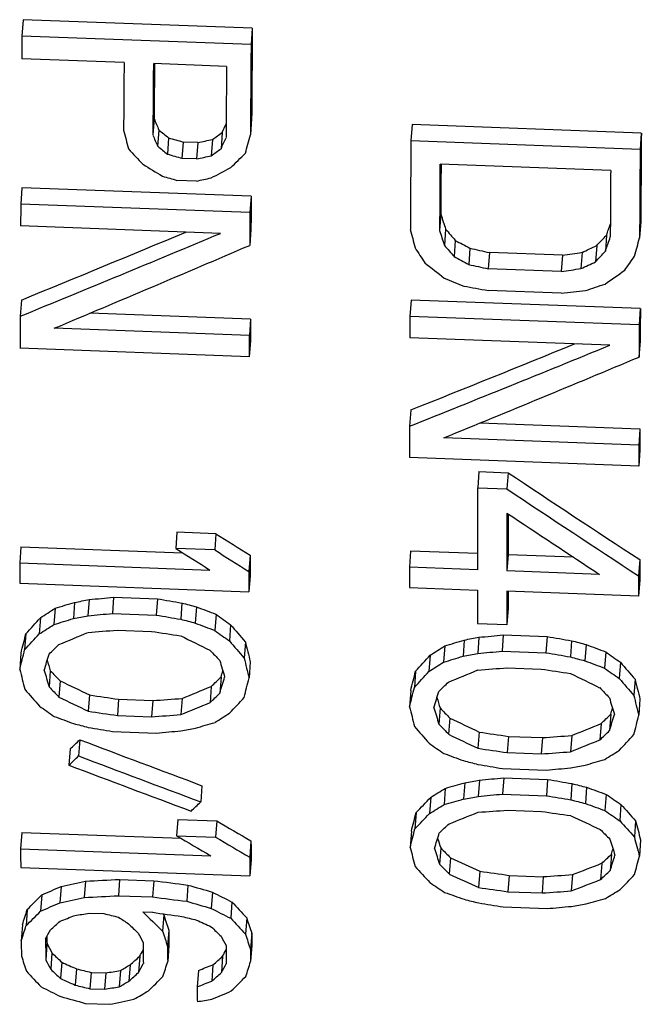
# Model space of a CAD drawing. Header units: inches. Extents: x 14.5 to 31.2, y 3.4 to 31.4.
# Tile 4 of 19: x 18.4 to 19.5, y 9.8 to 11.5. Entities that reach past the tile are written whole.
import ezdxf

# ---------------------------------------------------------------- set-up
doc = ezdxf.new("R2010")
doc.units = ezdxf.units.IN
doc.header["$LTSCALE"] = 2.574606
doc.header["$MEASUREMENT"] = 0
doc.layers.get('0').update_dxf_attribs({"linetype": 'CONTINUOUS'})

msp = doc.modelspace()

# ---------------------------------------------------------------- linework, layer by layer
at = {"color": 7, "linetype": 'Continuous'}
for p, q in [((18.4542, 11.497), (18.4522, 11.469)), ((18.8474, 11.4823), (18.4542, 11.497)), ((18.8453, 11.4543), (18.4522, 11.469)), ((18.8474, 11.4823), (18.8453, 11.4543)), ((18.6275, 11.4234), (18.4519, 11.43)), ((18.8032, 11.4169), (18.6777, 11.4216)), ((18.6789, 11.3272), (18.6768, 11.2993)), ((18.8462, 11.3274), (18.8442, 11.2995)), ((19.1214, 11.3172), (19.1194, 11.2892)), ((19.5146, 11.3025), (19.1214, 11.3172)), ((18.6871, 11.3078), (18.685, 11.2798)), ((18.7959, 11.3037), (18.7938, 11.2758)), ((19.5146, 11.3025), (19.5125, 11.2746)), ((18.7038, 11.2944), (18.7017, 11.2665)), ((18.7288, 11.2871), (18.7267, 11.2592)), ((18.7539, 11.2862), (18.7288, 11.2871)), ((18.7539, 11.2862), (18.7518, 11.2583)), ((18.779, 11.2916), (18.777, 11.2637)), ((19.5125, 11.2746), (19.1194, 11.2892)), ((18.7518, 11.2583), (18.7267, 11.2592)), ((19.4621, 11.2382), (19.1693, 11.2491)), ((18.7516, 11.2202), (18.7181, 11.2214)), ((18.4522, 11.2088), (18.4502, 11.1809)), ((18.8454, 11.1942), (18.4522, 11.2088)), ((18.8433, 11.1663), (18.4502, 11.1809)), ((18.8454, 11.1942), (18.8433, 11.1663)), ((19.1707, 11.1633), (19.1686, 11.1354)), ((19.5136, 11.1505), (19.5116, 11.1226)), ((18.7929, 11.1305), (18.4499, 11.1433)), ((18.8451, 11.1378), (18.843, 11.1099)), ((19.1789, 11.1379), (19.1768, 11.11)), ((19.1955, 11.1185), (19.1935, 11.0907)), ((19.4549, 11.1276), (19.4529, 11.0998)), ((19.2206, 11.1051), (19.2185, 11.0773)), ((19.254, 11.0977), (19.2519, 11.0698)), ((19.3795, 11.093), (19.254, 11.0977)), ((19.413, 11.098), (19.4109, 11.0701)), ((19.4381, 11.1095), (19.4361, 11.0816)), ((19.3795, 11.093), (19.3774, 11.0651)), ((19.3774, 11.0651), (19.2519, 11.0698)), ((19.3772, 11.0279), (19.2517, 11.0325)), ((18.4513, 11.0162), (18.4492, 10.9884)), ((19.1197, 11.016), (19.1177, 10.9881)), ((19.5129, 11.0014), (19.1197, 11.016)), ((18.8444, 10.9832), (18.5687, 10.9935)), ((19.5129, 11.0014), (19.5108, 10.9735)), ((18.8444, 10.9832), (18.8423, 10.9554)), ((19.5108, 10.9735), (19.1177, 10.9881)), ((18.8423, 10.9554), (18.5077, 10.9678)), ((18.8442, 10.9466), (18.8422, 10.9188)), ((19.4605, 10.9386), (19.1175, 10.9513)), ((19.5127, 10.9462), (19.5106, 10.9184)), ((18.8422, 10.9188), (18.449, 10.9334)), ((19.1191, 10.8276), (19.117, 10.7997)), ((19.5122, 10.795), (19.2378, 10.8052)), ((19.5122, 10.795), (19.5102, 10.7672)), ((19.5102, 10.7672), (19.1756, 10.7796)), ((19.5121, 10.7592), (19.5101, 10.7314)), ((19.5101, 10.7314), (19.1169, 10.7459)), ((19.236, 10.7219), (19.234, 10.6941)), ((19.236, 10.7219), (19.2862, 10.72)), ((19.2862, 10.72), (19.2841, 10.6922)), ((19.234, 10.6941), (19.2841, 10.6922)), ((18.7181, 10.6179), (18.716, 10.5901)), ((18.785, 10.6154), (18.7181, 10.6179)), ((18.785, 10.6154), (18.783, 10.5876)), ((18.4504, 10.593), (18.4484, 10.5652)), ((18.4504, 10.593), (18.7277, 10.5827)), ((18.783, 10.5876), (18.716, 10.5901)), ((18.8436, 10.5784), (18.8415, 10.5506)), ((19.1188, 10.5856), (19.1167, 10.5578)), ((19.2339, 10.5814), (19.1188, 10.5856)), ((19.2861, 10.5794), (19.284, 10.5516)), ((19.3982, 10.5753), (19.2861, 10.5794)), ((18.4484, 10.5652), (18.7746, 10.5531)), ((19.2338, 10.5535), (19.1167, 10.5578)), ((19.512, 10.5711), (19.5099, 10.5433)), ((18.8436, 10.5438), (18.8415, 10.516)), ((19.443, 10.5457), (19.284, 10.5516)), ((18.4484, 10.5306), (18.8415, 10.516)), ((19.1167, 10.5231), (19.2339, 10.5188)), ((19.512, 10.5363), (19.5099, 10.5085)), ((18.6094, 10.5066), (18.6074, 10.4788)), ((18.6094, 10.5066), (18.6847, 10.5038)), ((18.6847, 10.5038), (18.6826, 10.476)), ((19.5099, 10.5085), (19.284, 10.5169)), ((19.2861, 10.5169), (19.2861, 10.5159)), ((18.5091, 10.4875), (18.507, 10.4597)), ((18.5425, 10.4977), (18.5404, 10.4699)), ((18.5676, 10.5025), (18.5655, 10.4747)), ((18.7265, 10.4966), (18.7245, 10.4688)), ((18.7516, 10.4899), (18.7496, 10.4621)), ((19.2861, 10.4873), (19.2841, 10.4595)), ((18.484, 10.4714), (18.4819, 10.4436)), ((18.6074, 10.4788), (18.6826, 10.476)), ((18.7851, 10.4773), (18.783, 10.4495)), ((18.8102, 10.4593), (18.8082, 10.4315)), ((19.2339, 10.4613), (19.2841, 10.4595)), ((18.4589, 10.444), (18.4569, 10.4162)), ((18.6158, 10.45), (18.6743, 10.4478)), ((19.236, 10.4378), (19.234, 10.41)), ((19.2778, 10.442), (19.2758, 10.4141)), ((19.2778, 10.442), (19.3531, 10.4392)), ((19.3531, 10.4392), (19.3511, 10.4114)), ((18.8354, 10.43), (18.8333, 10.4022)), ((19.1775, 10.423), (19.1754, 10.3952)), ((19.2109, 10.4331), (19.2089, 10.4053)), ((19.395, 10.4319), (19.3929, 10.4041)), ((19.4201, 10.4253), (19.418, 10.3975)), ((18.4506, 10.4104), (18.4486, 10.3826)), ((19.1524, 10.407), (19.1504, 10.3791)), ((19.2758, 10.4141), (19.3511, 10.4114)), ((19.4535, 10.4128), (19.4515, 10.3849)), ((18.8438, 10.3959), (18.8417, 10.368)), ((19.2842, 10.3855), (19.3427, 10.3833)), ((19.4787, 10.3949), (19.4766, 10.3671)), ((18.5009, 10.3805), (18.4988, 10.3527)), ((18.7937, 10.3696), (18.7916, 10.3418)), ((19.1274, 10.3797), (19.1253, 10.3519)), ((18.5177, 10.3631), (18.5156, 10.3353)), ((18.777, 10.3535), (18.7749, 10.3257)), ((19.5038, 10.3658), (19.5018, 10.3379)), ((18.5679, 10.3389), (18.5659, 10.3111)), ((19.1191, 10.3464), (19.1171, 10.3186)), ((18.6181, 10.3315), (18.6161, 10.3037)), ((18.6181, 10.3315), (18.6767, 10.3293)), ((18.6767, 10.3293), (18.6746, 10.3015)), ((18.7269, 10.333), (18.7248, 10.3052)), ((19.5123, 10.3318), (19.5102, 10.304)), ((18.6161, 10.3037), (18.6746, 10.3015)), ((19.1694, 10.3166), (19.1673, 10.2888)), ((19.4622, 10.3058), (19.4601, 10.2779)), ((19.1862, 10.2993), (19.1841, 10.2715)), ((19.4455, 10.2897), (19.4434, 10.2619)), ((18.6078, 10.2762), (18.6831, 10.2734)), ((19.2364, 10.2753), (19.2344, 10.2474)), ((19.2867, 10.2679), (19.2846, 10.2401)), ((19.2867, 10.2679), (19.3452, 10.2657)), ((19.3954, 10.2694), (19.3933, 10.2416)), ((18.5515, 10.2621), (18.5494, 10.2342)), ((19.3452, 10.2657), (19.3431, 10.2379)), ((18.5348, 10.2462), (18.5328, 10.2184)), ((19.2846, 10.2401), (19.3431, 10.2379)), ((19.2763, 10.2128), (19.3516, 10.21)), ((18.7609, 10.1833), (18.7589, 10.1554)), ((19.2117, 10.1883), (19.2096, 10.1605)), ((19.2368, 10.1928), (19.2347, 10.165)), ((19.2786, 10.1967), (19.2765, 10.1689)), ((19.2786, 10.1967), (19.3539, 10.1939)), ((19.3539, 10.1939), (19.3518, 10.1661)), ((19.3957, 10.1869), (19.3937, 10.1591)), ((19.1783, 10.1786), (19.1762, 10.1508)), ((19.2765, 10.1689), (19.3518, 10.1661)), ((19.4208, 10.1805), (19.4188, 10.1527)), ((19.4543, 10.1684), (19.4523, 10.1405)), ((19.1533, 10.1633), (19.1512, 10.1354)), ((19.4795, 10.1512), (19.4775, 10.1233)), ((19.1283, 10.1371), (19.1263, 10.1092)), ((19.285, 10.1413), (19.3436, 10.1391)), ((18.7194, 10.1253), (18.7174, 10.0975)), ((18.7194, 10.1253), (18.7864, 10.1229)), ((18.7864, 10.1229), (18.7843, 10.095)), ((19.5048, 10.1231), (19.5027, 10.0953)), ((18.4519, 10.1031), (18.4499, 10.0752)), ((18.4519, 10.1031), (18.7251, 10.093)), ((19.1202, 10.1051), (19.1181, 10.0772)), ((18.7174, 10.0975), (18.7843, 10.095)), ((18.8451, 10.0885), (18.843, 10.0606)), ((19.5133, 10.0905), (19.5112, 10.0626)), ((18.4499, 10.0752), (18.7761, 10.0631)), ((19.1705, 10.0764), (19.1684, 10.0485)), ((19.4633, 10.0655), (19.4612, 10.0376)), ((19.4633, 10.0655), (19.4634, 10.066)), ((18.8453, 10.0565), (18.8432, 10.0286)), ((19.1873, 10.0598), (19.1853, 10.0319)), ((19.4467, 10.0501), (19.4446, 10.0222)), ((18.4501, 10.0432), (18.8432, 10.0286)), ((19.2377, 10.0366), (19.2356, 10.0087)), ((18.5612, 10.0194), (18.5592, 9.9915)), ((18.6197, 10.0225), (18.6177, 9.9946)), ((18.6197, 10.0225), (18.6783, 10.0203)), ((18.6783, 10.0203), (18.6762, 9.9924)), ((19.2879, 10.0294), (19.2858, 10.0015)), ((19.2879, 10.0294), (19.3464, 10.0272)), ((19.3464, 10.0272), (19.3444, 9.9993)), ((19.3966, 10.0307), (19.3945, 10.0028)), ((18.5195, 10.0104), (18.5174, 9.9825)), ((18.7369, 10.0129), (18.7348, 9.985)), ((18.7788, 10.0008), (18.7767, 9.9729)), ((19.2858, 10.0015), (19.3444, 9.9993)), ((18.4861, 9.9959), (18.4841, 9.968)), ((18.6177, 9.9946), (18.6762, 9.9924)), ((18.8124, 9.9838), (18.8103, 9.9558)), ((18.4613, 9.9707), (18.4592, 9.9427)), ((18.5677, 9.9649), (18.5928, 9.9639)), ((18.6597, 9.9667), (18.6764, 9.9661)), ((19.2776, 9.9753), (19.3529, 9.9725)), ((18.6955, 9.9619), (18.6934, 9.934)), ((18.8377, 9.9566), (18.8356, 9.9287)), ((18.4531, 9.9449), (18.451, 9.917)), ((18.7041, 9.9356), (18.702, 9.9076)), ((18.8463, 9.9303), (18.8442, 9.9023)), ((18.4952, 9.9122), (18.4931, 9.8843)), ((18.5037, 9.8965), (18.5016, 9.8685)), ((18.7043, 9.9096), (18.7022, 9.8817)), ((18.8465, 9.9095), (18.8444, 9.8815)), ((18.5206, 9.8804), (18.5185, 9.8524)), ((18.6543, 9.8908), (18.6522, 9.8629)), ((18.7964, 9.8907), (18.7944, 9.8627)), ((18.5458, 9.8692), (18.5437, 9.8412)), ((18.5709, 9.8631), (18.5689, 9.8351)), ((18.5709, 9.8631), (18.596, 9.8622)), ((18.596, 9.8622), (18.594, 9.8342)), ((18.6211, 9.8664), (18.619, 9.8384)), ((18.6377, 9.876), (18.6356, 9.848)), ((18.7549, 9.8665), (18.7528, 9.8385)), ((18.7799, 9.8759), (18.7778, 9.8479)), ((18.5689, 9.8351), (18.594, 9.8342)), ((18.5607, 9.8099), (18.6026, 9.8083))]:
    msp.add_line(p, q, dxfattribs=at)
for centre, major_axis, ratio, start_param, end_param in [((18.9547, 17.4142), (0.3585, 9.6614), 0.037007, -4.048172, -4.043041), ((19.3489, 17.4142), (0.3578, 9.6426), 0.037007, -4.048412, -4.027867), ((19.3489, 17.4143), (0.3593, 9.682), 0.037007, -4.047909, -4.027449), ((19.1308, 17.4143), (0.3589, 9.6706), 0.037007, -4.042929, -4.02757), ((19.1812, 17.4143), (0.359, 9.6733), 0.037007, -4.042897, -4.02669), ((19.1812, 17.4142), (0.3575, 9.6338), 0.037007, -4.039665, -4.027105), ((19.307, 17.4143), (0.3592, 9.6798), 0.037007, -4.042816, -4.026621), ((19.5727, 17.2923), (-2.1234, 9.6368), 0.266154, -4.10487, -4.102303), ((19.0329, 17.5358), (2.7803, 9.6112), 0.18879, -2.22047, -2.21848), ((19.3534, 17.3409), (-1.0765, 9.6799), 0.179544, -4.059579, -4.055318), ((19.5729, 17.2918), (-2.1321, 9.6762), 0.266154, -4.104456, -4.1019), ((20.695, 17.0462), (9.1443, -8.8159), 0.443906, -1.369684, -1.367975), ((18.8527, 17.7786), (9.231, 8.933), 0.383964, -1.934032, -1.932324), ((19.1688, 17.4876), (1.777, 9.6707), 0.104092, -2.250121, -2.245865), ((20.0192, 17.4143), (0.3591, 9.6777), 0.037007, -4.027494, -4.007068), ((27.0305, 16.2729), (30.7815, -7.3439), 0.219437, -1.792031, -1.791187), ((21.2182, 18.5219), (29.8486, 7.3417), 0.211343, -1.705275, -1.704431), ((19.0331, 17.5363), (2.7917, 9.6506), 0.18879, -2.220875, -2.21832), ((19.6249, 17.4143), (0.3598, 9.6965), 0.037007, -4.027297, -4.00691), ((20.1625, 17.1379), (-6.296, 9.3318), 0.43205, -4.348601, -4.345196), ((20.6972, 17.0448), (9.1815, -8.8517), 0.443906, -1.369282, -1.367581), ((27.0505, 16.2684), (30.9055, -7.3735), 0.219437, -1.791645, -1.790804), ((21.2382, 18.5265), (29.9726, 7.3722), 0.211343, -1.705669, -1.704829), ((18.8549, 17.7802), (9.269, 8.9697), 0.383964, -1.93443, -1.93273), ((18.9149, 17.6888), (6.6261, 9.3597), 0.358206, -2.053298, -2.049896), ((20.0192, 17.4143), (0.3606, 9.7172), 0.037007, -4.02708, -4.006737), ((21.3596, 16.9199), (12.9279, -8.2353), 0.407182, -1.520557, -1.518009), ((19.6752, 17.4143), (0.3599, 9.6991), 0.037007, -4.02217, -4.006888), ((19.6752, 17.4142), (0.3585, 9.6597), 0.037007, -4.018807, -4.00722), ((19.0157, 17.9026), (12.8203, 8.4296), 0.366908, -1.825642, -1.823095), ((19.9688, 17.4143), (0.3605, 9.7145), 0.037007, -4.022017, -4.006759), ((26.8869, 16.2693), (30.8792, -7.3672), 0.219437, -1.786681, -1.785841), ((21.3932, 18.5275), (29.9975, 7.3783), 0.211343, -1.710787, -1.709947), ((18.9547, 17.4142), (0.3585, 9.6614), 0.037007, -4.009762, -4.004651), ((19.3489, 17.4142), (0.3578, 9.6426), 0.037007, -4.009926, -4.002245), ((19.3489, 17.4143), (0.3593, 9.682), 0.037007, -4.009582, -4.001933), ((19.9097, 17.3226), (-1.4572, 9.6664), 0.213231, -4.054101, -4.050694), ((19.8006, 17.5058), (2.1471, 9.6616), 0.137085, -2.260967, -2.258341), ((19.4474, 18.0164), (16.0316, 8.0557), 0.333631, -1.798342, -1.77717), ((19.4415, 18.0138), (15.9658, 8.0227), 0.333631, -1.798105, -1.780656), ((19.8072, 17.3408), (-1.0791, 9.7037), 0.179544, -4.038941, -4.034698), ((19.9098, 17.3223), (-1.4631, 9.7058), 0.213231, -4.053769, -4.050376), ((20.4344, 17.1692), (-5.3561, 9.4384), 0.414455, -4.27203, -4.269477), ((22.0267, 16.8583), (14.7024, -7.9869), 0.382258, -1.555729, -1.554032), ((19.6813, 17.6583), (5.7818, 9.4579), 0.337746, -2.112373, -2.109824), ((19.8008, 17.5063), (2.1559, 9.701), 0.137085, -2.261285, -2.257897), ((19.8794, 17.4879), (1.7838, 9.7079), 0.104092, -2.27083, -2.266596), ((19.5007, 18.0019), (15.6253, 8.1023), 0.3382, -1.80704, -1.785874), ((20.1482, 17.2301), (-3.644, 9.6354), 0.355064, -4.164356, -4.160965), ((20.4354, 17.1683), (-5.3779, 9.4768), 0.414455, -4.271713, -4.26917), ((31.6674, 15.8558), (42.0718, -7.3877), 0.165999, -1.841866, -1.841035), ((25.7502, 18.9275), (40.8038, 7.34), 0.161559, -1.756555, -1.755725), ((20.0174, 17.9644), (14.5745, 8.2116), 0.349487, -1.805917, -1.804222), ((19.6823, 17.6594), (5.8054, 9.4966), 0.337746, -2.112681, -2.110142), ((20.915, 17.0444), (9.1923, -8.8621), 0.443906, -1.344567, -1.341181), ((22.0316, 16.8562), (14.762, -8.0193), 0.382258, -1.555424, -1.553734), ((20.0223, 17.9668), (14.6343, 8.2453), 0.349487, -1.806218, -1.80453), ((19.7621, 17.5982), (4.2189, 9.6321), 0.276243, -2.188813, -2.185428), ((31.7036, 15.8496), (42.2408, -7.4174), 0.165999, -1.841577, -1.840749), ((25.7864, 18.9338), (40.9728, 7.3704), 0.161559, -1.75685, -1.756023), ((19.7962, 17.7821), (9.3163, 9.0155), 0.383964, -1.961133, -1.957752), ((23.2436, 16.6653), (20.0875, -7.5987), 0.312501, -1.655576, -1.65389), ((37.6997, 15.3992), (54.4196, -7.5823), 0.13206, -1.899001, -1.898185), ((30.6055, 19.3619), (52.5187, 7.4634), 0.129281, -1.804588, -1.803772), ((20.7064, 18.1537), (19.8237, 7.7903), 0.293785, -1.750293, -1.74861), ((20.0192, 17.4143), (0.3591, 9.6777), 0.037007, -3.986675, -3.979035), ((18.9547, 17.4142), (0.3585, 9.6614), 0.037007, -3.983377, -3.975725), ((19.3489, 17.4142), (0.3578, 9.6426), 0.037007, -3.980933, -3.975823), ((19.6249, 17.4143), (0.3598, 9.6965), 0.037007, -3.986557, -3.981473), ((20.0192, 17.4143), (0.3606, 9.7172), 0.037007, -3.986427, -3.978818), ((19.3489, 17.4143), (0.3593, 9.682), 0.037007, -3.980708, -3.975618), ((20.4971, 18.0199), (16.1226, 8.1015), 0.333631, -1.82142, -1.800352), ((20.4913, 18.0174), (16.0568, 8.0684), 0.333631, -1.821278, -1.803993), ((20.541, 18.0053), (15.7132, 8.1479), 0.3382, -1.830095, -1.809032), ((19.6249, 17.4143), (0.3598, 9.6965), 0.037007, -3.960304, -3.952687), ((20.0192, 17.4143), (0.3591, 9.6777), 0.037007, -3.957827, -3.95274), ((20.0192, 17.4143), (0.3606, 9.7172), 0.037007, -3.957696, -3.95263), ((20.693, 17.0002), (10.5523, -8.5541), 0.4341, -1.358519, -1.338201), ((19.7423, 17.4143), (0.3601, 9.7027), 0.037007, -3.945905, -3.925616), ((20.6957, 16.9986), (10.5953, -8.589), 0.4341, -1.358436, -1.338201), ((19.7927, 17.4143), (0.3602, 9.7053), 0.037007, -3.939983, -3.925616), ((20.6195, 17.0015), (10.5087, -8.6004), 0.434857, -1.348893, -1.334558), ((19.7927, 17.4142), (0.3587, 9.6659), 0.037007, -3.935821, -3.925616), ((20.0417, 16.9863), (10.9761, -8.4416), 0.429481, -1.360697, -1.355602), ((19.9773, 16.9848), (11.0169, -8.473), 0.429481, -1.360687, -1.355612), ((20.0446, 16.9846), (11.0209, -8.4761), 0.429481, -1.360686, -1.355612), ((19.3489, 17.4142), (0.3578, 9.6426), 0.037007, -3.923064, -3.91796), ((18.9547, 17.4142), (0.3585, 9.6614), 0.037007, -3.923069, -3.917975), ((19.6249, 17.4143), (0.3598, 9.6965), 0.037007, -3.925616, -3.92054), ((20.0192, 17.4143), (0.3591, 9.6777), 0.037007, -3.925616, -3.92053), ((19.3489, 17.4143), (0.3593, 9.682), 0.037007, -3.923074, -3.917991), ((20.0192, 17.4143), (0.3606, 9.7172), 0.037007, -3.925616, -3.920551), ((34.0999, 19.3894), (53.2536, 7.5679), 0.129281, -1.885083, -1.884262), ((32.6449, 15.4563), (52.8637, -7.3655), 0.13206, -1.819601, -1.81878), ((19.7423, 17.4143), (0.3601, 9.7027), 0.037007, -3.920544, -3.91209), ((19.7927, 17.4143), (0.3602, 9.7053), 0.037007, -3.920545, -3.912093), ((19.7927, 17.4142), (0.3587, 9.6659), 0.037007, -3.916281, -3.912038), ((19.7192, 17.7804), (9.2746, 8.9751), 0.383964, -2.051718, -2.049165), ((21.5046, 18.1539), (19.8285, 7.7922), 0.293785, -1.836384, -1.834689), ((24.4129, 18.5412), (30.3618, 7.4679), 0.211342, -1.817038, -1.816197), ((23.6465, 16.2927), (30.2381, -7.2142), 0.219436, -1.681699, -1.680859), ((21.0718, 16.6767), (19.7761, -7.4809), 0.312502, -1.569906, -1.568214), ((19.2993, 17.6334), (5.1191, 9.5008), 0.316458, -2.243872, -2.239612), ((21.5134, 18.157), (19.9096, 7.8241), 0.293785, -1.836312, -1.834624), ((24.4328, 18.5459), (30.4858, 7.4984), 0.211342, -1.816973, -1.816136), ((34.1581, 19.3975), (53.4708, 7.5987), 0.129281, -1.885023, -1.884206), ((32.7031, 15.4483), (53.0809, -7.3957), 0.13206, -1.819658, -1.818841), ((19.6434, 17.0482), (9.0924, -8.7658), 0.443906, -1.253317, -1.250768), ((19.7213, 17.782), (9.3125, 9.0119), 0.383964, -2.051635, -2.049092), ((23.6665, 16.2882), (30.3621, -7.2438), 0.219436, -1.681761, -1.680924), ((21.0806, 16.6737), (19.8572, -7.5116), 0.312502, -1.569972, -1.568287), ((19.3849, 17.1949), (-4.6175, 9.4679), 0.394575, -4.129062, -4.12481), ((19.0183, 17.475), (1.527, 9.6244), 0.081428, -2.382013, -2.376896), ((19.3, 17.6344), (5.14, 9.5397), 0.316458, -2.243771, -2.239528), ((20.5634, 17.9684), (14.677, 8.2693), 0.349486, -1.902559, -1.899175), ((41.6395, 19.8838), (66.5747, 7.8273), 0.106719, -1.937244, -1.936441), ((39.2351, 14.9777), (65.8015, -7.6085), 0.108606, -1.876003, -1.8752), ((20.1413, 16.8616), (14.6131, -7.9384), 0.382258, -1.461121, -1.457741), ((19.6456, 17.0468), (9.1296, -8.8017), 0.443906, -1.25339, -1.250851), ((25.2816, 18.5465), (30.5009, 7.5022), 0.211345, -1.822828, -1.82199), ((35.1382, 19.3998), (53.5319, 7.6074), 0.129281, -1.890727, -1.889909), ((33.0506, 15.4523), (52.9724, -7.3806), 0.13206, -1.813903, -1.813086), ((19.4087, 17.659), (5.7968, 9.4826), 0.337746, -2.213396, -2.210851), ((19.3857, 17.1941), (-4.6364, 9.5066), 0.394575, -4.129145, -4.12491), ((19.3147, 17.3533), (-0.825, 9.6397), 0.156468, -3.924646, -3.919541), ((20.4502, 17.7819), (9.3114, 9.0107), 0.383964, -2.057574, -2.055029), ((22.3014, 18.1571), (19.9135, 7.8256), 0.293784, -1.842216, -1.840527), ((24.1536, 16.2898), (30.3192, -7.2337), 0.219439, -1.675874, -1.675037), ((21.6311, 16.6745), (19.8358, -7.5035), 0.3125, -1.564052, -1.562366), ((19.0183, 17.4753), (1.5333, 9.6638), 0.081428, -2.381891, -2.376796), ((19.0766, 17.4875), (1.7761, 9.6659), 0.104092, -2.377453, -2.373207), ((19.3667, 17.1696), (-5.347, 9.4223), 0.414455, -4.171117, -4.168576), ((20.0054, 17.6343), (5.1387, 9.5373), 0.316458, -2.249721, -2.245476), ((22.3102, 18.1602), (19.9946, 7.8574), 0.293784, -1.84212, -1.840438), ((25.3015, 18.5511), (30.6249, 7.5327), 0.211345, -1.82274, -1.821905), ((35.1965, 19.4079), (53.749, 7.6383), 0.129281, -1.890644, -1.88983), ((33.1088, 15.4444), (53.1896, -7.4109), 0.13206, -1.813983, -1.813169), ((24.1735, 16.2852), (30.4432, -7.2632), 0.219439, -1.675959, -1.675126), ((20.2567, 17.0471), (9.1227, -8.795), 0.443906, -1.247448, -1.244908), ((18.959, 17.3412), (-1.0698, 9.6199), 0.179544, -3.92628, -3.923588), ((19.2695, 17.3409), (-1.076, 9.6755), 0.179544, -3.93226, -3.928022), ((19.3147, 17.3531), (-0.8284, 9.6791), 0.156468, -3.924747, -3.919662), ((20.4524, 17.7835), (9.3493, 9.0474), 0.383964, -2.057467, -2.054933), ((42.7806, 19.8975), (66.9424, 7.8704), 0.106718, -1.942746, -1.941945), ((21.6398, 16.6715), (19.9168, -7.5341), 0.3125, -1.564141, -1.562462), ((20.0205, 17.1942), (-4.6335, 9.5006), 0.394575, -4.1232, -4.118962), ((18.9205, 17.3532), (-0.8266, 9.6584), 0.156468, -3.919599, -3.914503), ((18.9591, 17.341), (-1.0742, 9.6593), 0.179544, -3.927972, -3.923727), ((19.0158, 17.171), (-5.3151, 9.3661), 0.414455, -4.159902, -4.157345), ((19.7577, 17.6584), (5.7842, 9.4619), 0.337746, -2.224509, -2.221957), ((19.3869, 17.4877), (1.7791, 9.6821), 0.104092, -2.381641, -2.377403), ((19.3869, 17.4873), (1.7718, 9.6427), 0.104092, 3.901405, 3.90301), ((19.6983, 17.4753), (1.5327, 9.6601), 0.081428, -2.387851, -2.382752), ((20.0062, 17.6353), (5.1597, 9.5762), 0.316458, -2.249597, -2.245369), ((21.3267, 17.9708), (14.7373, 8.3033), 0.349486, -1.908366, -1.904994), ((39.5903, 14.9735), (65.9165, -7.6217), 0.108605, -1.870431, -1.869631), ((20.7272, 16.8599), (14.6593, -7.9635), 0.382258, -1.455286, -1.451918), ((20.2589, 17.0456), (9.1599, -8.8309), 0.443906, -1.247544, -1.245014), ((19.0168, 17.1701), (-5.3369, 9.4045), 0.414455, -4.160041, -4.157495), ((19.672, 16.8651), (14.5169, -7.8861), 0.382259, -1.443985, -1.440585), ((21.0229, 17.9675), (14.6539, 8.2563), 0.349487, -1.919561, -1.916165), ((19.4126, 17.4755), (1.5366, 9.6845), 0.081428, -2.386913, -2.381828), ((19.6984, 17.4756), (1.5389, 9.6995), 0.081428, -2.387706, -2.382628), ((20.119, 17.66), (5.8191, 9.519), 0.337746, -2.219216, -2.216679), ((20.0213, 17.1934), (-4.6524, 9.5393), 0.394575, -4.123306, -4.119086), ((19.9752, 17.3532), (-0.8279, 9.6743), 0.156468, -3.9188, -3.913712), ((18.9474, 17.1946), (-4.6254, 9.4841), 0.394575, -4.114665, -4.11042), ((19.6769, 16.8629), (14.5765, -7.9185), 0.382259, -1.444134, -1.440749), ((37.6239, 15.0056), (65.0423, -7.5206), 0.108605, -1.855556, -1.854749), ((19.7587, 17.6595), (5.8078, 9.5005), 0.337746, -2.224361, -2.221818), ((19.7586, 17.4879), (1.7827, 9.7016), 0.104092, -2.383266, -2.379035), ((19.9986, 17.1689), (-5.3653, 9.4545), 0.414455, -4.165286, -4.162753), ((19.9752, 17.353), (-0.8313, 9.7137), 0.156468, -3.918923, -3.913856), ((19.1325, 17.0478), (9.1043, -8.7773), 0.443906, -1.232128, -1.229583), ((43.0783, 19.892), (66.7962, 7.8533), 0.106718, -1.957282, -1.956475), ((21.0278, 17.9699), (14.7136, 8.29), 0.349487, -1.919398, -1.916017), ((19.7384, 17.6349), (5.1523, 9.5624), 0.316458, -2.258113, -2.253876), ((19.581, 17.3531), (-0.8295, 9.693), 0.156468, -3.913781, -3.908702), ((19.6176, 17.341), (-1.0736, 9.6544), 0.179544, -3.920435, -3.917762), ((19.928, 17.3407), (-1.0798, 9.71), 0.179544, -3.926438, -3.922215), ((20.3254, 16.6766), (19.7769, -7.4812), 0.3125, -1.544549, -1.54286), ((37.7107, 14.9957), (65.3121, -7.5518), 0.108605, -1.855712, -1.854909), ((43.1651, 19.9021), (67.066, 7.885), 0.106718, -1.957126, -1.956323), ((20.2345, 17.7831), (9.3383, 9.0368), 0.383964, -2.072734, -2.070193), ((19.6177, 17.3408), (-1.078, 9.6938), 0.179544, -3.922155, -3.917924), ((19.6477, 17.1702), (-5.3334, 9.3983), 0.414455, -4.154074, -4.151526), ((20.468, 17.6594), (5.8064, 9.4983), 0.337746, -2.230304, -2.22776), ((20.069, 17.488), (1.7857, 9.7179), 0.104092, -2.38743, -2.383206), ((20.0689, 17.4876), (1.7784, 9.6785), 0.104092, 3.895593, 3.897176), ((20.0927, 17.4758), (1.5422, 9.7201), 0.081428, -2.392698, -2.38763), ((22.6245, 16.2943), (30.1944, -7.2039), 0.219439, -1.653962, -1.653124), ((22.2686, 18.16), (19.9902, 7.8557), 0.293784, -1.861498, -1.859811), ((19.583, 17.1939), (-4.6414, 9.5168), 0.394575, -4.108861, -4.10463), ((19.6487, 17.1693), (-5.3552, 9.4367), 0.414455, -4.154236, -4.151699), ((20.258, 16.8634), (14.5631, -7.9112), 0.382258, -1.438172, -1.434784), ((21.7861, 17.9699), (14.7141, 8.2903), 0.349486, -1.925318, -1.921933), ((30.9954, 15.4651), (52.6239, -7.332), 0.132058, -1.790804, -1.789986), ((35.8665, 19.4147), (53.9292, 7.6638), 0.129279, -1.913392, -1.912574), ((25.4746, 18.5522), (30.6528, 7.5395), 0.211344, -1.844447, -1.84361), ((20.2629, 16.8612), (14.6227, -7.9436), 0.382258, -1.438345, -1.43497), ((37.9785, 15.0014), (65.1563, -7.5338), 0.108605, -1.849986, -1.849181), ((44.2188, 19.9058), (67.1629, 7.8964), 0.106718, -1.962693, -1.961889), ((20.469, 17.6605), (5.8301, 9.537), 0.337746, -2.230132, -2.227599), ((20.4445, 17.6359), (5.1719, 9.5988), 0.316458, -2.263877, -2.259654), ((19.6317, 17.6582), (5.7802, 9.4554), 0.337746, -2.242429, -2.239871), ((20.0333, 16.7089), (18.8878, -7.4908), 0.322206, -1.521597, -1.510568), ((19.7457, 17.0466), (9.1346, -8.8065), 0.443906, -1.226341, -1.223805), ((21.791, 17.9722), (14.7739, 8.3239), 0.349486, -1.925133, -1.921762), ((19.6327, 17.6593), (5.8038, 9.4941), 0.337746, -2.242207, -2.239659), ((20.0413, 16.7061), (18.9656, -7.5217), 0.322206, -1.521809, -1.510826), ((20.8846, 16.6745), (19.8364, -7.5037), 0.3125, -1.53878, -1.537097), ((38.0653, 14.9915), (65.4261, -7.565), 0.108605, -1.850165, -1.849364), ((44.3055, 19.9158), (67.4328, 7.9281), 0.106718, -1.962516, -1.961715), ((20.9655, 17.7846), (9.3751, 9.0724), 0.383964, -2.078476, -2.075944), ((19.9755, 16.7063), (18.9588, -7.519), 0.322206, -1.519255, -1.508269), ((23.1316, 16.2913), (30.2759, -7.2233), 0.219439, -1.648227, -1.647391), ((31.4008, 15.4611), (52.732, -7.3471), 0.13206, -1.785177, -1.784361), ((26.3434, 18.5575), (30.7923, 7.5738), 0.211344, -1.850089, -1.849254), ((23.0654, 18.1633), (20.075, 7.889), 0.293784, -1.867198, -1.865517), ((36.9045, 19.4251), (54.2067, 7.7033), 0.129281, -1.918866, -1.918051), ((23.0482, 18.1602), (19.9929, 7.8568), 0.293785, -1.879228, -1.877536), ((26.4183, 18.5534), (30.6838, 7.5471), 0.211342, -1.859487, -1.858648), ((37.1264, 19.4198), (54.0646, 7.6831), 0.129281, -1.926358, -1.925539), ((31.0625, 15.4719), (52.4397, -7.3064), 0.13206, -1.777535, -1.776717), ((23.017, 16.2964), (30.137, -7.1901), 0.219436, -1.638778, -1.63794), ((20.8203, 17.7827), (9.33, 9.0287), 0.383964, -2.094834, -2.092286), ((37.1846, 19.4279), (54.2818, 7.714), 0.129281, -1.926132, -1.925316), ((31.1207, 15.4639), (52.6569, -7.3366), 0.13206, -1.777765, -1.776949), ((20.8843, 16.6774), (19.7562, -7.4734), 0.312502, -1.52676, -1.525071), ((19.8866, 17.0477), (9.1044, -8.7774), 0.443906, -1.210078, -1.207534), ((19.9155, 17.6597), (5.8127, 9.5086), 0.337747, -2.253153, -2.250607), ((20.2271, 17.6346), (5.1449, 9.5488), 0.316458, -2.287059, -2.282806), ((20.8225, 17.7843), (9.3679, 9.0655), 0.383964, -2.094576, -2.092038), ((23.0569, 18.1633), (20.074, 7.8887), 0.293785, -1.878982, -1.877297), ((26.4383, 18.558), (30.8078, 7.5776), 0.211342, -1.859251, -1.858415), ((23.037, 16.2919), (30.2611, -7.2197), 0.219436, -1.639016, -1.63818), ((20.8931, 16.6744), (19.8372, -7.504), 0.312502, -1.527002, -1.525319), ((19.7989, 17.1944), (-4.6279, 9.4892), 0.394575, -4.085828, -4.081583), ((19.7599, 17.4753), (1.5332, 9.6633), 0.081428, -2.425259, -2.420151), ((20.2279, 17.6356), (5.1659, 9.5877), 0.316458, -2.286783, -2.282547), ((21.8839, 17.9725), (14.7812, 8.3281), 0.349487, -1.945355, -1.941977), ((45.2511, 19.9272), (67.7376, 7.9638), 0.106716, -1.977514, -1.976712), ((37.1208, 15.0027), (65.1231, -7.5299), 0.108604, -1.834706, -1.833904), ((19.8887, 17.0463), (9.1416, -8.8133), 0.443906, -1.210327, -1.207793), ((19.1771, 16.9882), (10.9247, -8.4021), 0.429481, -1.285739, -1.28063), ((20.3654, 17.6604), (5.8268, 9.5316), 0.337746, -2.256383, -2.253842), ((20.17, 16.8615), (14.6154, -7.9396), 0.382259, -1.418072, -1.414698), ((19.7997, 17.1936), (-4.6468, 9.5279), 0.394575, -4.086087, -4.081859), ((19.9136, 17.3532), (-0.8277, 9.671), 0.156468, -3.881445, -3.876347), ((19.7599, 17.4756), (1.5395, 9.7027), 0.081428, -2.424962, -2.419874), ((19.8324, 17.4879), (1.7834, 9.7055), 0.104092, -2.420509, -2.41627), ((19.7522, 17.1692), (-5.3581, 9.442), 0.414455, -4.12805, -4.125512), ((19.1127, 16.9867), (10.9656, -8.4335), 0.429481, -1.286009, -1.280919), ((19.1801, 16.9866), (10.9696, -8.4366), 0.429481, -1.286035, -1.280947), ((19.3489, 17.4142), (0.3578, 9.6426), 0.037007, -3.848133, -3.843013), ((19.5437, 17.3411), (-1.0732, 9.6505), 0.179543, -3.882925, -3.880313), ((19.8542, 17.3407), (-1.0794, 9.7062), 0.179544, -3.889223, -3.884991), ((19.9137, 17.353), (-0.831, 9.7105), 0.156468, -3.881721, -3.876644), ((18.9547, 17.4142), (0.3585, 9.6614), 0.037007, -3.848283, -3.843173), ((19.5194, 17.3531), (-0.8293, 9.6898), 0.156468, -3.876488, -3.871399), ((19.5438, 17.3408), (-1.0776, 9.6899), 0.179543, -3.884868, -3.880628), ((19.4013, 17.1705), (-5.3262, 9.3857), 0.414455, -4.116592, -4.114039), ((20.7144, 17.6598), (5.8142, 9.511), 0.337746, -2.267575, -2.265026), ((20.1427, 17.4877), (1.7791, 9.6823), 0.104092, -2.424856, -2.423462), ((19.3489, 17.4143), (0.3593, 9.682), 0.037007, -3.848449, -3.84335), ((19.4023, 17.1696), (-5.348, 9.4241), 0.414455, -4.116908, -4.114365), ((19.7008, 16.865), (14.5192, -7.8874), 0.382257, -1.40068, -1.397285), ((22.3433, 17.9716), (14.7582, 8.315), 0.349486, -1.962398, -1.959006), ((20.1428, 17.4881), (1.7864, 9.7217), 0.104092, -2.42462, -2.420387), ((20.1542, 17.4758), (1.5427, 9.7234), 0.081428, -2.429886, -2.424807), ((19.3613, 17.1941), (-4.6358, 9.5054), 0.394574, -4.071524, -4.067283), ((19.7057, 16.8628), (14.5789, -7.9198), 0.382257, -1.401007, -1.397625), ((35.5081, 15.0307), (64.3612, -7.4419), 0.108606, -1.813791, -1.812985), ((20.7153, 17.6609), (5.8378, 9.5496), 0.337746, -2.267252, -2.264713), ((24.6858, 18.3548), (25.3033, 7.6459), 0.247265, -1.89085, -1.889154), ((56.4007, 20.4912), (82.9284, 8.3189), 0.089987, -2.053625, -2.052832), ((42.1186, 14.5419), (77.5702, -7.6702), 0.09134, -1.868733, -1.867941), ((19.3756, 17.0473), (9.1163, -8.7889), 0.443906, -1.188978, -1.186436), ((46.688, 19.9354), (67.9562, 7.9897), 0.106719, -1.997381, -1.996575), ((22.3482, 17.9739), (14.8179, 8.3487), 0.349486, -1.962063, -1.958685), ((20.6662, 17.6361), (5.178, 9.6103), 0.316457, -2.301006, -2.296774), ((21.1787, 17.9065), (12.9184, 8.4941), 0.366908, -2.011546, -2.008984), ((20.3381, 16.4958), (24.7206, -7.2167), 0.259093, -1.559937, -1.558243), ((19.0118, 16.9278), (12.7133, -8.0986), 0.407182, -1.33475, -1.332193), ((20.1379, 16.6774), (19.7569, -7.4736), 0.3125, -1.501441, -1.499753), ((35.5949, 15.0207), (64.631, -7.4731), 0.108606, -1.814121, -1.813318), ((46.7748, 19.9455), (68.226, 8.0215), 0.106719, -1.997066, -1.996263), ((21.3357, 17.7854), (9.3938, 9.0905), 0.383964, -2.115526, -2.112988), ((19.7376, 17.634), (5.1313, 9.5235), 0.316458, -2.318004, -2.313724), ((21.1825, 17.9086), (12.9709, 8.5286), 0.366908, -2.011162, -2.008611), ((24.6996, 18.3587), (25.4057, 7.6768), 0.247265, -1.890481, -1.888792), ((56.524, 20.5034), (83.2568, 8.3518), 0.089987, -2.053293, -2.052504), ((42.2419, 14.5298), (77.8987, -7.7027), 0.09134, -1.869084, -1.868295), ((20.3519, 16.4921), (24.8229, -7.2466), 0.259093, -1.560307, -1.55862), ((18.9466, 17.1954), (-4.6065, 9.4453), 0.394575, -4.054808, -4.050537), ((21.995, 16.298), (30.0933, -7.1798), 0.219439, -1.611019, -1.610182), ((29.4129, 15.4807), (52.1999, -7.2729), 0.132058, -1.748587, -1.74777), ((27.4801, 18.5644), (30.9748, 7.6187), 0.211344, -1.886457, -1.88562), ((23.8122, 18.1663), (20.1546, 7.9203), 0.293784, -1.903963, -1.902277), ((19.1788, 17.4872), (1.7698, 9.6318), 0.104092, -2.451013, -2.44673), ((19.7384, 17.6349), (5.1523, 9.5624), 0.316458, -2.3176, -2.313338), ((26.8351, 18.5604), (30.8712, 7.5933), 0.211345, -1.89431, -1.893469), ((21.1262, 16.3031), (29.9538, -7.1465), 0.219439, -1.60305, -1.602209), ((18.7844, 17.1703), (-5.3301, 9.3926), 0.414455, -4.100484, -4.095376), ((34.2954, 15.0361), (64.2131, -7.4248), 0.108606, -1.80392, -1.803114), ((18.7834, 17.1713), (-5.3083, 9.3542), 0.414455, -4.095234, -4.094971), ((19.0157, 16.9259), (12.7657, -8.132), 0.407182, -1.335127, -1.332581), ((38.8931, 19.4451), (54.7402, 7.779), 0.129279, -1.954115, -1.953298), ((19.8959, 17.6597), (5.8121, 9.5076), 0.337746, -2.287184, -2.284628), ((21.6652, 17.9718), (14.764, 8.3183), 0.349486, -1.975948, -1.974248), ((18.7119, 17.0485), (9.0836, -8.7573), 0.443906, -1.175925, -1.174223), ((18.7368, 17.1704), (-5.3288, 9.3902), 0.414455, -4.097054, -4.094499), ((19.0244, 17.3412), (-1.0702, 9.6233), 0.179543, -3.858727, -3.854449), ((21.264, 16.3023), (29.976, -7.1518), 0.219439, -1.603119, -1.602279), ((19.0395, 16.8648), (14.5264, -7.8913), 0.382257, -1.385445, -1.383748), ((18.9474, 17.1946), (-4.6254, 9.4841), 0.394575, -4.055196, -4.050942), ((19.1671, 17.3412), (-1.071, 9.6308), 0.179543, -3.858804, -3.854529), ((19.1789, 17.4876), (1.7771, 9.6712), 0.104092, -2.450591, -2.446325), ((19.3911, 17.5366), (2.7971, 9.6693), 0.18879, -2.42132, -2.418761), ((18.8877, 17.2922), (-2.1242, 9.6403), 0.266154, -3.904033, -3.901477), ((19.0245, 17.341), (-1.0746, 9.6627), 0.179543, -3.859131, -3.854871), ((19.2063, 17.4142), (0.3576, 9.6351), 0.037007, -3.822429, -3.818149), ((18.8796, 17.1702), (-5.3329, 9.3975), 0.414455, -4.097129, -4.094576), ((19.3489, 17.4142), (0.3578, 9.6426), 0.037007, -3.822509, -3.819088), ((18.9547, 17.4142), (0.3585, 9.6614), 0.037007, -3.82271, -3.818442), ((18.9966, 17.4142), (0.3586, 9.6636), 0.037007, -3.823587, -3.817613), ((18.9966, 17.4142), (0.3571, 9.6242), 0.037007, -3.819253, -3.817169), ((19.1644, 17.4143), (0.3589, 9.6724), 0.037007, -3.82368, -3.817711), ((19.0303, 17.2921), (-2.1258, 9.6478), 0.266154, -3.90411, -3.901556), ((19.1672, 17.3409), (-1.0754, 9.6702), 0.179543, -3.859208, -3.854951), ((18.7001, 17.2928), (-2.1133, 9.5911), 0.266154, -3.894954, -3.892382), ((18.5119, 17.1716), (-5.3005, 9.3404), 0.414455, -4.082832, -4.08026), ((19.5783, 17.5362), (2.7886, 9.6398), 0.18879, -2.430195, -2.428339), ((19.2063, 17.4143), (0.359, 9.6746), 0.037007, -3.822851, -3.818589), ((19.7181, 17.5363), (2.7907, 9.6471), 0.18879, -2.429255, -2.427399), ((19.307, 17.4143), (0.3592, 9.6798), 0.037007, -3.823759, -3.818647), ((19.3489, 17.4143), (0.3593, 9.682), 0.037007, -3.822931, -3.819523), ((18.7645, 17.3411), (-1.0731, 9.6491), 0.179544, -3.850457, -3.846188), ((18.7003, 17.2923), (-2.122, 9.6305), 0.266154, -3.895399, -3.892838), ((18.5323, 16.8684), (14.4272, -7.8374), 0.382257, -1.366844, -1.365134), ((20.1189, 17.6589), (5.7955, 9.4804), 0.337746, -2.301161, -2.298592), ((19.439, 17.4877), (1.7796, 9.6849), 0.104092, -2.458972, -2.454707), ((20.2561, 17.6591), (5.7998, 9.4874), 0.337746, -2.300221, -2.297654), ((19.5799, 17.4878), (1.7809, 9.6923), 0.104092, -2.458034, -2.453774), ((18.4939, 17.1951), (-4.614, 9.4608), 0.394574, -4.037896, -4.033627), ((18.5128, 17.1707), (-5.3223, 9.3788), 0.414455, -4.083288, -4.080727), ((20.4346, 16.3115), (29.7219, -7.0912), 0.219439, -1.581994, -1.581148), ((27.4868, 18.5598), (30.8551, 7.5893), 0.211344, -1.914617, -1.91377), ((20.7875, 17.7826), (9.3284, 9.0271), 0.383964, -2.146011, -2.144299), ((20.1198, 17.66), (5.8191, 9.5191), 0.337746, -2.300699, -2.29814), ((19.5785, 17.5368), (2.7999, 9.6791), 0.18879, -2.429742, -2.427184), ((22.15, 17.971), (14.7429, 8.3064), 0.349486, -1.993136, -1.991428), ((20.257, 17.6602), (5.8234, 9.5261), 0.337746, -2.299762, -2.297206), ((19.7184, 17.5369), (2.8021, 9.6864), 0.18879, -2.428806, -2.42625), ((18.5372, 16.8662), (14.4868, -7.8698), 0.382257, -1.367312, -1.365609), ((20.7897, 17.7842), (9.3663, 9.0639), 0.383964, -2.145542, -2.143837), ((20.049, 17.6353), (5.1609, 9.5784), 0.316457, -2.334479, -2.330214), ((22.1549, 17.9733), (14.8027, 8.3401), 0.349486, -1.992674, -1.990973), ((20.1867, 17.6355), (5.1647, 9.5855), 0.316458, -2.333539, -2.329278), ((18.4058, 16.9274), (12.7234, -8.1051), 0.407182, -1.310968, -1.308411), ((20.4546, 16.307), (29.846, -7.1208), 0.219439, -1.582469, -1.581626), ((27.5067, 18.5645), (30.9791, 7.6198), 0.211344, -1.914156, -1.913313), ((20.8486, 17.7843), (9.3693, 9.0667), 0.383964, -2.148918, -2.14636), ((19.2567, 17.4143), (0.3591, 9.6772), 0.037007, -3.811796, -3.807529), ((21.7811, 17.9102), (13.0126, 8.556), 0.366908, -2.033792, -2.031239), ((19.4251, 16.4966), (24.6991, -7.2105), 0.259093, -1.5319, -1.530207), ((25.4896, 18.3627), (25.5113, 7.7087), 0.247265, -1.917948, -1.916255), ((27.7478, 18.566), (31.0178, 7.6293), 0.211345, -1.916539, -1.915697)]:
    msp.add_ellipse(centre, major_axis=major_axis, ratio=ratio, start_param=start_param, end_param=end_param, dxfattribs=at)

doc.saveas('drawing.dxf')
